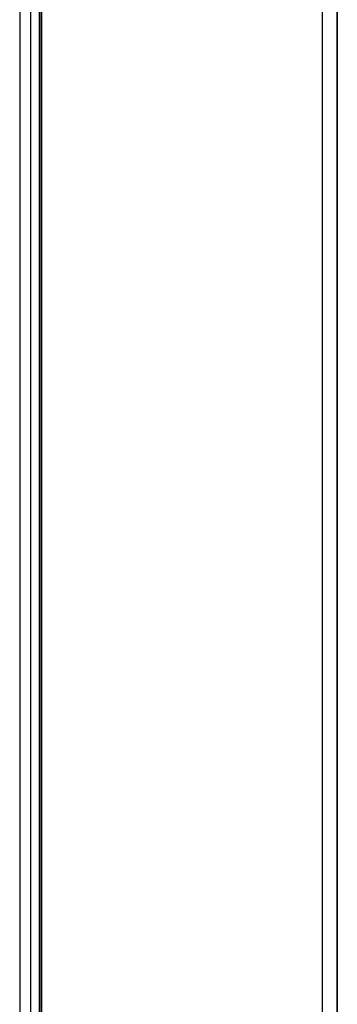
# Model space of a CAD drawing. Header units: millimetres. Extents: x 18084 to 47233, y 38174 to 56392.
# Tile 151 of 253: x 25657 to 25678, y 50769 to 50835. Entities that reach past the tile are written whole.
import ezdxf

# ---------------------------------------------------------------- set-up
doc = ezdxf.new("R2010")
doc.units = ezdxf.units.MM
doc.header["$LTSCALE"] = 100
for name, color, linetype in [('5', 7, 'Continuous'), ('50', 7, 'Continuous'), ('60', 7, 'Continuous')]:
    doc.layers.add(name, color=color, linetype=linetype)

msp = doc.modelspace()

# ---------------------------------------------------------------- linework, layer by layer
at = {"layer": '5', "color": 7}
for points in [[(25677.282, 50472.199), (25677.282, 51243.036)], [(25678.283, 50472.201), (25678.283, 51243.036)]]:
    msp.add_lwpolyline(points, dxfattribs=at)
at = {"layer": '50', "color": 59}
for p, q in [((25658.284, 50492.06), (25658.284, 51226.038)), ((25658.418, 51226.124), (25658.418, 50474.204)), ((25658.418, 51226.124), (25658.418, 50492.06)), ((25658.421, 50492.06), (25658.421, 51226.125))]:
    msp.add_line(p, q, dxfattribs=at)
at = {"layer": '50', "color": 7}
msp.add_line((25658.421, 50492.06), (25658.421, 51226.125), dxfattribs=at)
msp.add_line((25658.421, 50492.06), (25658.421, 51226.125), dxfattribs=at)
for points in [[(25678.283, 51243.368), (25678.283, 50472.201)], [(25658.282, 51226.038), (25658.282, 50492.06)], [(25658.418, 51226.125), (25658.418, 50492.06)]]:
    msp.add_lwpolyline(points, dxfattribs=at)
at = {"layer": '60', "color": 7}
msp.add_line((25656.958, 51225.251), (25656.958, 50492.06), dxfattribs=at)
at = {"layer": '60', "color": 59}
msp.add_line((25657.708, 50492.06), (25657.708, 51225.251), dxfattribs=at)

doc.saveas('drawing.dxf')
